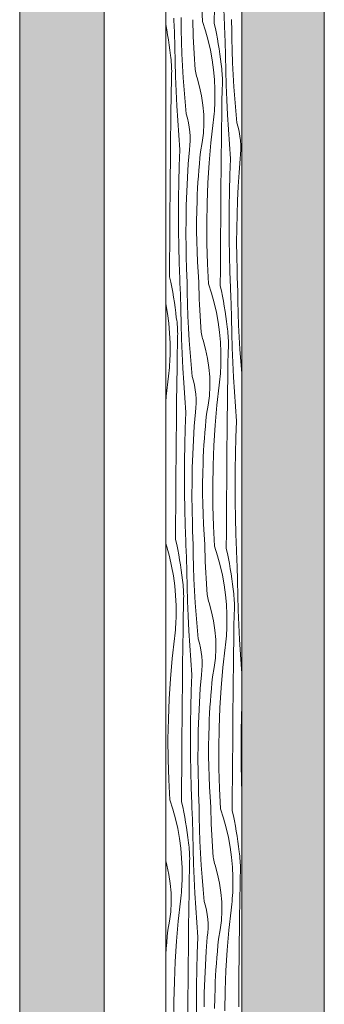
# Model space of a CAD drawing. Header units: millimetres. Extents: x -7814 to 55813, y 465 to 25965.
# Tile 57 of 112: x 43664 to 44386, y 7350 to 9682. Entities that reach past the tile are written whole.
import ezdxf

# ---------------------------------------------------------------- set-up
doc = ezdxf.new("R2010")
doc.units = ezdxf.units.MM
doc.layers.add('2D Drafting - General2', color=251, linetype='Continuous', lineweight=15)
doc.layers.add('2D Drafting - General81', color=251, linetype='Continuous', lineweight=20)

# ---------------------------------------------------------------- blocks, each defined once
blk = doc.blocks.new('*X22')
at = {"layer": '2D Drafting - General81', "linetype": 'Continuous'}
for p, q in [((-54718.8, 57930.7), (-54721.3, 57978.5)), ((-54691, 57925.8), (-54690.7, 57965.2)), ((-54769.3, 57911.1), (-54769.6, 57939.7)), ((-54666.8, 57921.6), (-54668.2, 57959.7)), ((-54805.8, 57923.1), (-54805.8, 57923)), ((-54805.8, 57923), (-54803.5, 57911)), ((-54786.5, 57933.4), (-54786.7, 57938.1)), ((-54786.3, 57928.7), (-54786.5, 57933.4)), ((-54786.1, 57924), (-54786.3, 57928.7)), ((-54785.9, 57919.4), (-54786.1, 57924)), ((-54785.6, 57914.7), (-54785.9, 57919.4)), ((-54741.3, 57921.4), (-54741.6, 57934.7)), ((-54741, 57908.1), (-54741.3, 57921.4)), ((-54718.8, 57930.7), (-54711.6, 57908.3)), ((-54691, 57925.8), (-54688.3, 57913.8)), ((-54666.6, 57916.9), (-54666.8, 57921.6)), ((-54666.4, 57912.2), (-54666.6, 57916.9)), ((-54650.1, 57929.6), (-54650.3, 57935.2)), ((-54649.8, 57924.1), (-54650.1, 57929.6)), ((-54649.6, 57918.5), (-54649.8, 57924.1)), ((-54649.2, 57889.9), (-54649.6, 57918.5)), ((-54803.5, 57911), (-54801.4, 57898.9)), ((-54801.4, 57898.9), (-54799.5, 57886.8)), ((-54785.4, 57910), (-54785.6, 57914.7)), ((-54785.2, 57905.3), (-54785.4, 57910)), ((-54784.6, 57870.4), (-54785.2, 57905.3)), ((-54768.6, 57882.5), (-54769.3, 57911.1)), ((-54740.5, 57894.8), (-54741, 57908.1)), ((-54740, 57881.5), (-54740.5, 57894.8)), ((-54711.6, 57908.3), (-54705.3, 57885.7)), ((-54688.3, 57913.8), (-54685.7, 57901.8)), ((-54685.7, 57901.8), (-54683.4, 57889.8)), ((-54666.2, 57907.5), (-54666.4, 57912.2)), ((-54666, 57902.9), (-54666.2, 57907.5)), ((-54665.8, 57898.2), (-54666, 57902.9)), ((-54665.6, 57893.5), (-54665.8, 57898.2)), ((-54665.3, 57888.8), (-54665.6, 57893.5)), ((-54799.5, 57886.8), (-54797.7, 57874.6)), ((-54797.7, 57874.6), (-54796.2, 57862.4)), ((-54783.7, 57835.5), (-54784.6, 57870.4)), ((-54767.6, 57854), (-54768.6, 57882.5)), ((-54739.3, 57868.2), (-54740, 57881.5)), ((-54705.3, 57885.7), (-54700.1, 57862.7)), ((-54683.4, 57889.8), (-54681.3, 57877.7)), ((-54681.3, 57877.7), (-54679.4, 57865.6)), ((-54665.1, 57884.2), (-54665.3, 57888.8)), ((-54664.5, 57849.3), (-54665.1, 57884.2)), ((-54648.6, 57861.4), (-54649.2, 57889.9)), ((-54796.2, 57862.4), (-54794.9, 57850.2)), ((-54794, 57844.9), (-54794.9, 57850.2)), ((-54766.2, 57825.4), (-54767.6, 57854)), ((-54738.6, 57854.9), (-54739.3, 57868.2)), ((-54737.8, 57841.6), (-54738.6, 57854.9)), ((-54700.1, 57862.7), (-54695.9, 57839.6)), ((-54679.4, 57865.6), (-54677.7, 57853.4)), ((-54677.7, 57853.4), (-54676.1, 57841.3)), ((-54663.6, 57814.4), (-54664.5, 57849.3)), ((-54647.5, 57832.8), (-54648.6, 57861.4)), ((-54793.3, 57839.6), (-54794, 57844.9)), ((-54792.8, 57834.2), (-54793.3, 57839.6)), ((-54792.3, 57828.9), (-54792.8, 57834.2)), ((-54792, 57823.5), (-54792.3, 57828.9)), ((-54791.8, 57818.1), (-54792, 57823.5)), ((-54782.5, 57800.6), (-54783.7, 57835.5)), ((-54764.5, 57796.9), (-54766.2, 57825.4)), ((-54736.8, 57828.3), (-54737.8, 57841.6)), ((-54736.7, 57824.4), (-54736.8, 57828.3)), ((-54736.3, 57820.4), (-54736.7, 57824.4)), ((-54695.9, 57839.6), (-54692.8, 57816.3)), ((-54676.1, 57841.3), (-54674.8, 57829.1)), ((-54674, 57823.7), (-54674.8, 57829.1)), ((-54673.3, 57818.4), (-54674, 57823.7)), ((-54646.2, 57804.3), (-54647.5, 57832.8)), ((-54792.2, 57786.5), (-54791.8, 57807.4)), ((-54791.7, 57812.7), (-54791.8, 57818.1)), ((-54791.8, 57807.4), (-54791.7, 57812.7)), ((-54781.1, 57765.8), (-54782.5, 57800.6)), ((-54735.9, 57816.5), (-54736.3, 57820.4)), ((-54735.3, 57812.6), (-54735.9, 57816.5)), ((-54734.6, 57808.7), (-54735.3, 57812.6)), ((-54733.7, 57804.9), (-54734.6, 57808.7)), ((-54732.7, 57801), (-54733.7, 57804.9)), ((-54731.6, 57797.3), (-54732.7, 57801)), ((-54692.8, 57816.3), (-54690.6, 57792.8)), ((-54672.7, 57813.1), (-54673.3, 57818.4)), ((-54672.3, 57807.7), (-54672.7, 57813.1)), ((-54671.9, 57802.3), (-54672.3, 57807.7)), ((-54671.7, 57797), (-54671.9, 57802.3)), ((-54662.5, 57779.5), (-54663.6, 57814.4)), ((-54644.5, 57775.7), (-54646.2, 57804.3)), ((-54792.6, 57765.6), (-54792.2, 57786.5)), ((-54762.5, 57768.4), (-54764.5, 57796.9)), ((-54725.5, 57775.9), (-54731.6, 57797.3)), ((-54720.9, 57754.2), (-54725.5, 57775.9)), ((-54690.6, 57792.8), (-54689.5, 57769.4)), ((-54672.2, 57765.3), (-54671.7, 57786.2)), ((-54671.7, 57791.6), (-54671.7, 57797)), ((-54671.7, 57786.2), (-54671.7, 57791.6)), ((-54661, 57744.6), (-54662.5, 57779.5)), ((-54793, 57744.7), (-54792.6, 57765.6)), ((-54779.4, 57730.9), (-54781.1, 57765.8)), ((-54760.1, 57739.9), (-54762.5, 57768.4)), ((-54717.7, 57732.3), (-54720.9, 57754.2)), ((-54689.5, 57769.4), (-54689.5, 57745.8)), ((-54672.6, 57744.4), (-54672.2, 57765.3)), ((-54642.4, 57747.2), (-54644.5, 57775.7)), ((-54793.4, 57723.8), (-54793, 57744.7)), ((-54777.3, 57696), (-54779.4, 57730.9)), ((-54757.4, 57711.5), (-54760.1, 57739.9)), ((-54715.9, 57710.2), (-54717.7, 57732.3)), ((-54690.3, 57725.2), (-54689.9, 57732.1)), ((-54689.9, 57732.1), (-54689.7, 57739)), ((-54689.7, 57739), (-54689.5, 57745.8)), ((-54673, 57723.5), (-54672.6, 57744.4)), ((-54659.3, 57709.7), (-54661, 57744.6)), ((-54640.1, 57718.7), (-54642.4, 57747.2)), ((-54793.7, 57702.9), (-54793.4, 57723.8)), ((-54754.4, 57701.2), (-54757.4, 57711.5)), ((-54715.6, 57688), (-54715.9, 57710.2)), ((-54691.9, 57704.7), (-54691.3, 57711.5)), ((-54691.3, 57711.5), (-54690.7, 57718.4)), ((-54690.7, 57718.4), (-54690.3, 57725.2)), ((-54673.3, 57702.6), (-54673, 57723.5)), ((-54657.3, 57674.9), (-54659.3, 57709.7)), ((-54637.4, 57690.3), (-54640.1, 57718.7)), ((-54793.9, 57682), (-54793.7, 57702.9)), ((-54775, 57661.2), (-54777.3, 57696)), ((-54752, 57690.7), (-54754.4, 57701.2)), ((-54750.1, 57680.2), (-54752, 57690.7)), ((-54716.7, 57665.8), (-54715.6, 57688)), ((-54698.7, 57643.5), (-54693.4, 57691)), ((-54693.4, 57691), (-54692.6, 57697.9)), ((-54692.6, 57697.9), (-54691.9, 57704.7)), ((-54673.6, 57681.7), (-54673.3, 57702.6)), ((-54634.3, 57680), (-54637.4, 57690.3)), ((-54794.4, 57640.2), (-54794.2, 57661.1)), ((-54794.2, 57661.1), (-54793.9, 57682)), ((-54772.4, 57626.4), (-54775, 57661.2)), ((-54748.9, 57669.5), (-54750.1, 57680.2)), ((-54748.2, 57658.8), (-54748.9, 57669.5)), ((-54719.2, 57643.8), (-54716.7, 57665.8)), ((-54674.1, 57639.9), (-54673.9, 57660.8)), ((-54673.9, 57660.8), (-54673.6, 57681.7)), ((-54655, 57640), (-54657.3, 57674.9)), ((-54631.9, 57669.6), (-54634.3, 57680)), ((-54630, 57659), (-54631.9, 57669.6)), ((-54794.7, 57600.9), (-54794.4, 57640.2)), ((-54749.9, 57626.7), (-54748.8, 57637.4)), ((-54748.8, 57637.4), (-54748.2, 57648.1)), ((-54748.2, 57648.1), (-54748.2, 57658.8)), ((-54723.2, 57622), (-54719.2, 57643.8)), ((-54703, 57595.9), (-54698.7, 57643.5)), ((-54674.3, 57619.1), (-54674.1, 57639.9)), ((-54652.4, 57605.2), (-54655, 57640)), ((-54628.8, 57648.3), (-54630, 57659)), ((-54628.1, 57637.6), (-54628.8, 57648.3)), ((-54628.1, 57626.9), (-54628.1, 57637.6)), ((-54773.9, 57588.3), (-54772.4, 57626.4)), ((-54752.4, 57593.8), (-54749.9, 57626.7)), ((-54724.7, 57607.6), (-54723.2, 57622)), ((-54674.7, 57579.7), (-54674.3, 57619.1)), ((-54629.9, 57605.5), (-54628.7, 57616.2)), ((-54628.7, 57616.2), (-54628.1, 57626.9)), ((-54795.1, 57561.5), (-54794.7, 57600.9)), ((-54754.4, 57560.8), (-54752.4, 57593.8)), ((-54727.4, 57578.7), (-54726.1, 57593.1)), ((-54726.1, 57593.1), (-54724.7, 57607.6)), ((-54706, 57548.2), (-54703, 57595.9)), ((-54653.8, 57567.1), (-54652.4, 57605.2)), ((-54632.3, 57572.6), (-54629.9, 57605.5)), ((-54774.9, 57550.1), (-54773.9, 57588.3)), ((-54728.5, 57564.2), (-54727.4, 57578.7)), ((-54675, 57540.4), (-54674.7, 57579.7)), ((-54654.9, 57528.9), (-54653.8, 57567.1)), ((-54634.3, 57539.6), (-54632.3, 57572.6)), ((-54795.4, 57522.2), (-54795.1, 57561.5)), ((-54775.6, 57512), (-54774.9, 57550.1)), ((-54756, 57527.8), (-54754.4, 57560.8)), ((-54730.4, 57535.2), (-54729.5, 57549.7)), ((-54729.5, 57549.7), (-54728.5, 57564.2)), ((-54708, 57500.4), (-54706, 57548.2)), ((-54795.7, 57482.8), (-54795.4, 57522.2)), ((-54757.1, 57494.7), (-54756, 57527.8)), ((-54731.7, 57506.3), (-54731.1, 57520.7)), ((-54731.1, 57520.7), (-54730.4, 57535.2)), ((-54675.3, 57501), (-54675, 57540.4)), ((-54655.5, 57490.8), (-54654.9, 57528.9)), ((-54635.9, 57506.6), (-54634.3, 57539.6)), ((-54775.8, 57473.8), (-54775.6, 57512)), ((-54732.5, 57482.1), (-54731.7, 57506.3)), ((-54708.8, 57452.6), (-54708, 57500.4)), ((-54675.7, 57461.7), (-54675.3, 57501)), ((-54637, 57473.6), (-54635.9, 57506.6)), ((-54796, 57443.5), (-54795.7, 57482.8)), ((-54775.6, 57435.6), (-54775.8, 57473.8)), ((-54757.8, 57461.7), (-54757.1, 57494.7)), ((-54732.8, 57458), (-54732.5, 57482.1)), ((-54655.7, 57452.6), (-54655.5, 57490.8)), ((-54637.7, 57440.5), (-54637, 57473.6)), ((-54758, 57428.6), (-54757.8, 57461.7)), ((-54732.8, 57433.8), (-54732.8, 57458)), ((-54708.5, 57404.8), (-54708.8, 57452.6)), ((-54676, 57422.3), (-54675.7, 57461.7)), ((-54655.6, 57414.5), (-54655.7, 57452.6)), ((-54796.3, 57404.2), (-54796, 57443.5)), ((-54775, 57397.5), (-54775.6, 57435.6)), ((-54757.7, 57395.6), (-54758, 57428.6)), ((-54732.5, 57409.7), (-54732.8, 57433.8)), ((-54637.9, 57407.5), (-54637.7, 57440.5)), ((-54796.6, 57364.8), (-54796.3, 57404.2)), ((-54731.7, 57385.5), (-54732.5, 57409.7)), ((-54707.1, 57357), (-54708.5, 57404.8)), ((-54676.2, 57383), (-54676, 57422.3)), ((-54655, 57376.3), (-54655.6, 57414.5)), ((-54637.7, 57374.4), (-54637.9, 57407.5)), ((-54774.1, 57359.3), (-54775, 57397.5)), ((-54757.1, 57362.6), (-54757.7, 57395.6)), ((-54730.7, 57361.4), (-54731.7, 57385.5)), ((-54676.5, 57343.6), (-54676.2, 57383)), ((-54796.8, 57325.5), (-54796.6, 57364.8)), ((-54772.7, 57321.2), (-54774.1, 57359.3)), ((-54756.9, 57357), (-54757.1, 57362.6)), ((-54756.7, 57351.5), (-54756.9, 57357)), ((-54729.2, 57337.3), (-54730.7, 57361.4)), ((-54704.6, 57309.2), (-54707.1, 57357)), ((-54654, 57338.2), (-54655, 57376.3)), ((-54637, 57341.4), (-54637.7, 57374.4)), ((-54756.5, 57345.9), (-54756.7, 57351.5)), ((-54756.3, 57340.4), (-54756.5, 57345.9)), ((-54756.1, 57334.8), (-54756.3, 57340.4)), ((-54755.9, 57329.3), (-54756.1, 57334.8)), ((-54727.4, 57313.2), (-54729.2, 57337.3)), ((-54676.8, 57304.3), (-54676.5, 57343.6)), ((-54652.6, 57300), (-54654, 57338.2)), ((-54636.8, 57335.8), (-54637, 57341.4)), ((-54636.7, 57330.3), (-54636.8, 57335.8)), ((-54796.8, 57325.5), (-54794.1, 57313.5)), ((-54794.1, 57313.5), (-54791.6, 57301.5)), ((-54772.5, 57316.5), (-54772.7, 57321.2)), ((-54772.3, 57311.9), (-54772.5, 57316.5)), ((-54772.1, 57307.2), (-54772.3, 57311.9)), ((-54755.7, 57323.7), (-54755.9, 57329.3)), ((-54755.4, 57318.2), (-54755.7, 57323.7)), ((-54755.1, 57289.6), (-54755.4, 57318.2)), ((-54727.1, 57299.9), (-54727.4, 57313.2)), ((-54636.5, 57324.7), (-54636.7, 57330.3)), ((-54636.3, 57319.2), (-54636.5, 57324.7)), ((-54636.1, 57313.6), (-54636.3, 57319.2)), ((-54635.8, 57308.1), (-54636.1, 57313.6)), ((-54791.6, 57301.5), (-54789.3, 57289.4)), ((-54789.3, 57289.4), (-54787.2, 57277.4)), ((-54771.9, 57302.5), (-54772.1, 57307.2)), ((-54771.6, 57297.8), (-54771.9, 57302.5)), ((-54771.4, 57293.2), (-54771.6, 57297.8)), ((-54771.2, 57288.5), (-54771.4, 57293.2)), ((-54770.9, 57283.8), (-54771.2, 57288.5)), ((-54754.4, 57261), (-54755.1, 57289.6)), ((-54726.8, 57286.6), (-54727.1, 57299.9)), ((-54726.3, 57273.3), (-54726.8, 57286.6)), ((-54704.6, 57309.2), (-54697.3, 57286.8)), ((-54697.3, 57286.8), (-54691.1, 57264.1)), ((-54676.8, 57304.3), (-54674.1, 57292.3)), ((-54674.1, 57292.3), (-54671.5, 57280.3)), ((-54652.4, 57295.4), (-54652.6, 57300)), ((-54652.2, 57290.7), (-54652.4, 57295.4)), ((-54652, 57286), (-54652.2, 57290.7)), ((-54635.6, 57302.5), (-54635.8, 57308.1)), ((-54635.4, 57297), (-54635.6, 57302.5)), ((-54635, 57268.4), (-54635.4, 57297)), ((-54787.2, 57277.4), (-54785.2, 57265.2)), ((-54785.2, 57265.2), (-54783.5, 57253.1)), ((-54770.4, 57248.9), (-54770.9, 57283.8)), ((-54725.8, 57260), (-54726.3, 57273.3)), ((-54691.1, 57264.1), (-54685.9, 57241.2)), ((-54671.5, 57280.3), (-54669.2, 57268.3)), ((-54669.2, 57268.3), (-54667.1, 57256.2)), ((-54651.8, 57281.3), (-54652, 57286)), ((-54651.6, 57276.7), (-54651.8, 57281.3)), ((-54651.3, 57272), (-54651.6, 57276.7)), ((-54651.1, 57267.3), (-54651.3, 57272)), ((-54650.9, 57262.7), (-54651.1, 57267.3)), ((-54634.3, 57239.9), (-54635, 57268.4)), ((-54805.8, 57261.7), (-54801.8, 57239.2)), ((-54783.5, 57253.1), (-54782, 57240.9)), ((-54782, 57240.9), (-54780.7, 57228.7)), ((-54769.5, 57214), (-54770.4, 57248.9)), ((-54753.4, 57232.5), (-54754.4, 57261)), ((-54725.1, 57246.7), (-54725.8, 57260)), ((-54724.4, 57233.4), (-54725.1, 57246.7)), ((-54685.9, 57241.2), (-54681.7, 57218.1)), ((-54667.1, 57256.2), (-54665.2, 57244.1)), ((-54665.2, 57244.1), (-54663.4, 57231.9)), ((-54650.3, 57227.7), (-54650.9, 57262.7)), ((-54633.3, 57211.3), (-54634.3, 57239.9)), ((-54801.8, 57239.2), (-54798.6, 57215.9)), ((-54779.8, 57223.4), (-54780.7, 57228.7)), ((-54779.1, 57218.1), (-54779.8, 57223.4)), ((-54778.6, 57212.7), (-54779.1, 57218.1)), ((-54752, 57203.9), (-54753.4, 57232.5)), ((-54723.6, 57220.1), (-54724.4, 57233.4)), ((-54722.6, 57206.8), (-54723.6, 57220.1)), ((-54681.7, 57218.1), (-54678.5, 57194.8)), ((-54663.4, 57231.9), (-54661.9, 57219.7)), ((-54661.9, 57219.7), (-54660.6, 57207.6)), ((-54649.4, 57192.8), (-54650.3, 57227.7)), ((-54798.6, 57215.9), (-54796.5, 57192.5)), ((-54778.1, 57207.4), (-54778.6, 57212.7)), ((-54777.8, 57202), (-54778.1, 57207.4)), ((-54777.6, 57196.6), (-54777.8, 57202)), ((-54777.5, 57191.2), (-54777.6, 57196.6)), ((-54768.3, 57179.1), (-54769.5, 57214)), ((-54750.3, 57175.4), (-54752, 57203.9)), ((-54722.4, 57202.8), (-54722.6, 57206.8)), ((-54722.1, 57198.9), (-54722.4, 57202.8)), ((-54721.7, 57195), (-54722.1, 57198.9)), ((-54721.1, 57191.1), (-54721.7, 57195)), ((-54678.5, 57194.8), (-54676.4, 57171.3)), ((-54659.8, 57202.2), (-54660.6, 57207.6)), ((-54659.1, 57196.9), (-54659.8, 57202.2)), ((-54658.5, 57191.6), (-54659.1, 57196.9)), ((-54632, 57182.7), (-54633.3, 57211.3)), ((-54796.5, 57192.5), (-54795.4, 57169)), ((-54778, 57165), (-54777.6, 57185.9)), ((-54777.6, 57185.9), (-54777.5, 57191.2)), ((-54766.9, 57144.2), (-54768.3, 57179.1)), ((-54748.3, 57146.9), (-54750.3, 57175.4)), ((-54720.4, 57187.2), (-54721.1, 57191.1)), ((-54719.5, 57183.3), (-54720.4, 57187.2)), ((-54718.5, 57179.5), (-54719.5, 57183.3)), ((-54717.4, 57175.7), (-54718.5, 57179.5)), ((-54711.3, 57154.4), (-54717.4, 57175.7)), ((-54676.4, 57171.3), (-54675.3, 57147.8)), ((-54658, 57186.2), (-54658.5, 57191.6)), ((-54657.7, 57180.8), (-54658, 57186.2)), ((-54657.5, 57175.4), (-54657.7, 57180.8)), ((-54657.5, 57170.1), (-54657.5, 57175.4)), ((-54657.5, 57164.7), (-54657.5, 57170.1)), ((-54648.3, 57158), (-54649.4, 57192.8)), ((-54630.3, 57154.2), (-54632, 57182.7)), ((-54795.4, 57169), (-54795.3, 57145.5)), ((-54778.4, 57144.1), (-54778, 57165)), ((-54745.9, 57118.4), (-54748.3, 57146.9)), ((-54706.7, 57132.7), (-54711.3, 57154.4)), ((-54675.3, 57147.8), (-54675.3, 57124.3)), ((-54658, 57143.8), (-54657.5, 57164.7)), ((-54646.8, 57123.1), (-54648.3, 57158)), ((-54628.2, 57125.7), (-54630.3, 57154.2)), ((-54796.6, 57118), (-54796.1, 57124.9)), ((-54796.1, 57124.9), (-54795.8, 57131.8)), ((-54795.8, 57131.8), (-54795.5, 57138.6)), ((-54795.5, 57138.6), (-54795.3, 57145.5)), ((-54779.1, 57102.3), (-54778.8, 57123.2)), ((-54778.8, 57123.2), (-54778.4, 57144.1)), ((-54765.1, 57109.4), (-54766.9, 57144.2)), ((-54703.5, 57110.8), (-54706.7, 57132.7)), ((-54675.4, 57117.5), (-54675.3, 57124.3)), ((-54658.4, 57122.9), (-54658, 57143.8)), ((-54645.1, 57088.2), (-54646.8, 57123.1)), ((-54625.9, 57097.2), (-54628.2, 57125.7)), ((-54798.5, 57097.5), (-54797.8, 57104.3)), ((-54797.8, 57104.3), (-54797.1, 57111.2)), ((-54797.1, 57111.2), (-54796.6, 57118)), ((-54779.5, 57081.4), (-54779.1, 57102.3)), ((-54763.1, 57074.5), (-54765.1, 57109.4)), ((-54743.2, 57089.9), (-54745.9, 57118.4)), ((-54701.7, 57088.7), (-54703.5, 57110.8)), ((-54676.5, 57096.9), (-54676.1, 57103.7)), ((-54676.1, 57103.7), (-54675.7, 57110.6)), ((-54675.7, 57110.6), (-54675.4, 57117.5)), ((-54659.1, 57081.1), (-54658.7, 57102)), ((-54658.7, 57102), (-54658.4, 57122.9)), ((-54804.6, 57043.2), (-54799.3, 57090.7)), ((-54799.3, 57090.7), (-54798.5, 57097.5)), ((-54779.7, 57060.5), (-54779.5, 57081.4)), ((-54740.2, 57079.7), (-54743.2, 57089.9)), ((-54737.7, 57069.2), (-54740.2, 57079.7)), ((-54701.4, 57066.5), (-54701.7, 57088.7)), ((-54678.4, 57076.3), (-54677.7, 57083.2)), ((-54677.7, 57083.2), (-54677.1, 57090)), ((-54677.1, 57090), (-54676.5, 57096.9)), ((-54659.4, 57060.2), (-54659.1, 57081.1)), ((-54643.1, 57053.4), (-54645.1, 57088.2)), ((-54625.8, 57097), (-54625.9, 57097.2)), ((-54780, 57039.6), (-54779.7, 57060.5)), ((-54760.8, 57039.7), (-54763.1, 57074.5)), ((-54735.9, 57058.6), (-54737.7, 57069.2)), ((-54734.6, 57048), (-54735.9, 57058.6)), ((-54702.5, 57044.3), (-54701.4, 57066.5)), ((-54684.5, 57022), (-54679.2, 57069.5)), ((-54679.2, 57069.5), (-54678.4, 57076.3)), ((-54659.7, 57039.3), (-54659.4, 57060.2)), ((-54640.8, 57018.5), (-54643.1, 57053.4)), ((-54805.8, 57029.1), (-54804.6, 57043.2)), ((-54780.2, 57018.7), (-54780, 57039.6)), ((-54758.2, 57004.9), (-54760.8, 57039.7)), ((-54734, 57037.3), (-54734.6, 57048)), ((-54734, 57026.6), (-54734, 57037.3)), ((-54705, 57022.3), (-54702.5, 57044.3)), ((-54659.9, 57018.4), (-54659.7, 57039.3)), ((-54780.5, 56979.4), (-54780.2, 57018.7)), ((-54735.7, 57005.2), (-54734.5, 57015.9)), ((-54734.5, 57015.9), (-54734, 57026.6)), ((-54708.9, 57000.5), (-54705, 57022.3)), ((-54688.7, 56974.4), (-54684.5, 57022)), ((-54660.1, 56997.5), (-54659.9, 57018.4)), ((-54638.2, 56983.7), (-54640.8, 57018.5)), ((-54759.7, 56966.7), (-54758.2, 57004.9)), ((-54738.2, 56972.2), (-54735.7, 57005.2)), ((-54711.9, 56971.6), (-54710.5, 56986)), ((-54710.5, 56986), (-54708.9, 57000.5)), ((-54660.5, 56958.2), (-54660.1, 56997.5)), ((-54639.6, 56945.6), (-54638.2, 56983.7)), ((-54780.9, 56940), (-54780.5, 56979.4)), ((-54760.7, 56928.6), (-54759.7, 56966.7)), ((-54740.2, 56939.3), (-54738.2, 56972.2)), ((-54713.1, 56957.2), (-54711.9, 56971.6)), ((-54691.8, 56926.6), (-54688.7, 56974.4)), ((-54781.2, 56900.7), (-54780.9, 56940)), ((-54741.8, 56906.2), (-54740.2, 56939.3)), ((-54715.3, 56928.2), (-54714.3, 56942.7)), ((-54714.3, 56942.7), (-54713.1, 56957.2)), ((-54660.8, 56918.9), (-54660.5, 56958.2)), ((-54640.6, 56907.4), (-54639.6, 56945.6)), ((-54761.3, 56890.4), (-54760.7, 56928.6)), ((-54716.9, 56899.2), (-54716.2, 56913.7)), ((-54716.2, 56913.7), (-54715.3, 56928.2)), ((-54693.8, 56878.9), (-54691.8, 56926.6)), ((-54661.1, 56879.5), (-54660.8, 56918.9)), ((-54781.5, 56861.3), (-54781.2, 56900.7)), ((-54761.6, 56852.3), (-54761.3, 56890.4)), ((-54742.9, 56873.2), (-54741.8, 56906.2)), ((-54717.5, 56884.7), (-54716.9, 56899.2)), ((-54641.3, 56869.3), (-54640.6, 56907.4)), ((-54743.6, 56840.2), (-54742.9, 56873.2)), ((-54718.2, 56860.6), (-54717.5, 56884.7)), ((-54694.6, 56831.1), (-54693.8, 56878.9)), ((-54661.4, 56840.2), (-54661.1, 56879.5)), ((-54641.5, 56831.1), (-54641.3, 56869.3)), ((-54781.8, 56822), (-54781.5, 56861.3)), ((-54761.4, 56814.1), (-54761.6, 56852.3)), ((-54718.6, 56836.5), (-54718.2, 56860.6)), ((-54782.1, 56782.7), (-54781.8, 56822)), ((-54743.8, 56807.1), (-54743.6, 56840.2)), ((-54718.6, 56812.3), (-54718.6, 56836.5)), ((-54694.3, 56783.2), (-54694.6, 56831.1)), ((-54661.7, 56800.8), (-54661.4, 56840.2)), ((-54641.3, 56793), (-54641.5, 56831.1)), ((-54760.8, 56776), (-54761.4, 56814.1)), ((-54743.5, 56774.1), (-54743.8, 56807.1)), ((-54718.2, 56788.2), (-54718.6, 56812.3)), ((-54662, 56761.5), (-54661.7, 56800.8)), ((-54782.4, 56743.3), (-54782.1, 56782.7)), ((-54759.9, 56737.8), (-54760.8, 56776)), ((-54742.8, 56741.1), (-54743.5, 56774.1)), ((-54717.5, 56764), (-54718.2, 56788.2)), ((-54692.9, 56735.4), (-54694.3, 56783.2)), ((-54640.8, 56754.8), (-54641.3, 56793)), ((-54716.4, 56739.9), (-54717.5, 56764)), ((-54662.3, 56722.1), (-54662, 56761.5)), ((-54639.8, 56716.7), (-54640.8, 56754.8)), ((-54782.6, 56704), (-54782.4, 56743.3)), ((-54758.5, 56699.7), (-54759.9, 56737.8)), ((-54742.7, 56735.5), (-54742.8, 56741.1)), ((-54742.5, 56730), (-54742.7, 56735.5)), ((-54742.3, 56724.4), (-54742.5, 56730)), ((-54715, 56715.8), (-54716.4, 56739.9)), ((-54690.4, 56687.7), (-54692.9, 56735.4)), ((-54782.6, 56704), (-54779.9, 56692)), ((-54742.1, 56718.9), (-54742.3, 56724.4)), ((-54741.9, 56713.3), (-54742.1, 56718.9)), ((-54741.7, 56707.8), (-54741.9, 56713.3)), ((-54741.5, 56702.2), (-54741.7, 56707.8)), ((-54713.2, 56691.7), (-54715, 56715.8)), ((-54662.6, 56682.8), (-54662.3, 56722.1)), ((-54638.4, 56678.5), (-54639.8, 56716.7)), ((-54805.8, 56694.7), (-54803.2, 56686.5)), ((-54803.2, 56686.5), (-54797, 56663.8)), ((-54779.9, 56692), (-54777.4, 56680)), ((-54758.3, 56695), (-54758.5, 56699.7)), ((-54758.1, 56690.4), (-54758.3, 56695)), ((-54757.9, 56685.7), (-54758.1, 56690.4)), ((-54757.7, 56681), (-54757.9, 56685.7)), ((-54757.4, 56676.3), (-54757.7, 56681)), ((-54741.2, 56696.7), (-54741.5, 56702.2)), ((-54740.9, 56668.1), (-54741.2, 56696.7)), ((-54712.9, 56678.4), (-54713.2, 56691.7)), ((-54690.4, 56687.7), (-54683.1, 56665.3)), ((-54662.6, 56682.8), (-54659.8, 56670.8)), ((-54797, 56663.8), (-54791.8, 56640.9)), ((-54777.4, 56680), (-54775.1, 56667.9)), ((-54775.1, 56667.9), (-54773, 56655.9)), ((-54757.2, 56671.7), (-54757.4, 56676.3)), ((-54757, 56667), (-54757.2, 56671.7)), ((-54756.7, 56662.3), (-54757, 56667)), ((-54756.1, 56627.4), (-54756.7, 56662.3)), ((-54740.2, 56639.5), (-54740.9, 56668.1)), ((-54712.6, 56665.1), (-54712.9, 56678.4)), ((-54712.1, 56651.8), (-54712.6, 56665.1)), ((-54683.1, 56665.3), (-54676.9, 56642.6)), ((-54659.8, 56670.8), (-54657.3, 56658.8)), ((-54657.3, 56658.8), (-54655, 56646.8)), ((-54638.2, 56673.9), (-54638.4, 56678.5)), ((-54638, 56669.2), (-54638.2, 56673.9)), ((-54637.8, 56664.5), (-54638, 56669.2)), ((-54637.6, 56659.8), (-54637.8, 56664.5)), ((-54637.4, 56655.2), (-54637.6, 56659.8)), ((-54791.8, 56640.9), (-54787.6, 56617.7)), ((-54773, 56655.9), (-54771, 56643.7)), ((-54771, 56643.7), (-54769.3, 56631.6)), ((-54739.2, 56611), (-54740.2, 56639.5)), ((-54711.6, 56638.5), (-54712.1, 56651.8)), ((-54710.9, 56625.2), (-54711.6, 56638.5)), ((-54676.9, 56642.6), (-54671.7, 56619.7)), ((-54655, 56646.8), (-54652.9, 56634.7)), ((-54652.9, 56634.7), (-54651, 56622.6)), ((-54637.1, 56650.5), (-54637.4, 56655.2)), ((-54636.9, 56645.8), (-54637.1, 56650.5)), ((-54636.7, 56641.1), (-54636.9, 56645.8)), ((-54636.1, 56606.2), (-54636.7, 56641.1)), ((-54787.6, 56617.7), (-54784.4, 56594.4)), ((-54769.3, 56631.6), (-54767.8, 56619.4)), ((-54767.8, 56619.4), (-54766.4, 56607.2)), ((-54755.3, 56592.5), (-54756.1, 56627.4)), ((-54737.8, 56582.4), (-54739.2, 56611)), ((-54710.2, 56611.9), (-54710.9, 56625.2)), ((-54709.3, 56598.6), (-54710.2, 56611.9)), ((-54671.7, 56619.7), (-54667.5, 56596.6)), ((-54651, 56622.6), (-54649.2, 56610.4)), ((-54649.2, 56610.4), (-54647.7, 56598.2)), ((-54784.4, 56594.4), (-54782.3, 56571)), ((-54765.6, 56601.9), (-54766.4, 56607.2)), ((-54764.9, 56596.6), (-54765.6, 56601.9)), ((-54764.3, 56591.2), (-54764.9, 56596.6)), ((-54763.9, 56585.8), (-54764.3, 56591.2)), ((-54754.1, 56557.6), (-54755.3, 56592.5)), ((-54708.4, 56585.3), (-54709.3, 56598.6)), ((-54667.5, 56596.6), (-54664.3, 56573.2)), ((-54647.7, 56598.2), (-54646.4, 56586)), ((-54635.2, 56571.3), (-54636.1, 56606.2)), ((-54782.3, 56571), (-54781.2, 56547.5)), ((-54763.6, 56580.5), (-54763.9, 56585.8)), ((-54763.8, 56543.5), (-54763.4, 56564.3)), ((-54763.4, 56575.1), (-54763.6, 56580.5)), ((-54763.3, 56569.7), (-54763.4, 56575.1)), ((-54763.4, 56564.3), (-54763.3, 56569.7)), ((-54736.1, 56553.9), (-54737.8, 56582.4)), ((-54708.2, 56581.3), (-54708.4, 56585.3)), ((-54707.9, 56577.4), (-54708.2, 56581.3)), ((-54707.5, 56573.5), (-54707.9, 56577.4)), ((-54706.9, 56569.6), (-54707.5, 56573.5)), ((-54706.1, 56565.7), (-54706.9, 56569.6)), ((-54705.3, 56561.8), (-54706.1, 56565.7)), ((-54664.3, 56573.2), (-54662.2, 56549.8)), ((-54645.6, 56580.7), (-54646.4, 56586)), ((-54644.9, 56575.4), (-54645.6, 56580.7)), ((-54644.3, 56570), (-54644.9, 56575.4)), ((-54643.8, 56564.7), (-54644.3, 56570)), ((-54643.5, 56559.3), (-54643.8, 56564.7)), ((-54634, 56536.4), (-54635.2, 56571.3)), ((-54781.2, 56547.5), (-54781.1, 56524)), ((-54764.2, 56522.6), (-54763.8, 56543.5)), ((-54752.7, 56522.7), (-54754.1, 56557.6)), ((-54734.1, 56525.4), (-54736.1, 56553.9)), ((-54704.3, 56558), (-54705.3, 56561.8)), ((-54703.2, 56554.2), (-54704.3, 56558)), ((-54697.1, 56532.9), (-54703.2, 56554.2)), ((-54662.2, 56549.8), (-54661.1, 56526.3)), ((-54643.7, 56522.3), (-54643.3, 56543.2)), ((-54643.3, 56553.9), (-54643.5, 56559.3)), ((-54643.2, 56548.6), (-54643.3, 56553.9)), ((-54643.3, 56543.2), (-54643.2, 56548.6)), ((-54781.6, 56510.2), (-54781.3, 56517.1)), ((-54781.3, 56517.1), (-54781.1, 56524)), ((-54764.6, 56501.7), (-54764.2, 56522.6)), ((-54750.9, 56487.9), (-54752.7, 56522.7)), ((-54731.7, 56496.9), (-54734.1, 56525.4)), ((-54692.5, 56511.2), (-54697.1, 56532.9)), ((-54661.1, 56526.3), (-54661.1, 56502.8)), ((-54644.2, 56501.4), (-54643.7, 56522.3)), ((-54632.6, 56501.6), (-54634, 56536.4)), ((-54782.9, 56489.7), (-54782.4, 56496.5)), ((-54782.4, 56496.5), (-54781.9, 56503.4)), ((-54781.9, 56503.4), (-54781.6, 56510.2)), ((-54764.9, 56480.8), (-54764.6, 56501.7)), ((-54729, 56468.4), (-54731.7, 56496.9)), ((-54689.3, 56489.3), (-54692.5, 56511.2)), ((-54661.5, 56489.1), (-54661.2, 56495.9)), ((-54661.2, 56495.9), (-54661.1, 56502.8)), ((-54644.5, 56480.5), (-54644.2, 56501.4)), ((-54630.9, 56466.7), (-54632.6, 56501.6)), ((-54785.1, 56469.2), (-54784.3, 56476)), ((-54784.3, 56476), (-54783.5, 56482.8)), ((-54783.5, 56482.8), (-54782.9, 56489.7)), ((-54765.2, 56459.9), (-54764.9, 56480.8)), ((-54748.9, 56453), (-54750.9, 56487.9)), ((-54687.5, 56467.1), (-54689.3, 56489.3)), ((-54662.9, 56468.5), (-54662.3, 56475.4)), ((-54662.3, 56475.4), (-54661.9, 56482.2)), ((-54661.9, 56482.2), (-54661.5, 56489.1)), ((-54644.9, 56459.6), (-54644.5, 56480.5)), ((-54790.4, 56421.7), (-54785.1, 56469.2)), ((-54765.5, 56439), (-54765.2, 56459.9)), ((-54746.6, 56418.2), (-54748.9, 56453)), ((-54726, 56458.1), (-54729, 56468.4)), ((-54723.5, 56447.7), (-54726, 56458.1)), ((-54721.7, 56437.1), (-54723.5, 56447.7)), ((-54687.1, 56445), (-54687.5, 56467.1)), ((-54670.3, 56400.5), (-54665, 56448)), ((-54665, 56448), (-54664.2, 56454.8)), ((-54664.2, 56454.8), (-54663.5, 56461.7)), ((-54663.5, 56461.7), (-54662.9, 56468.5)), ((-54645.2, 56438.7), (-54644.9, 56459.6)), ((-54628.8, 56431.8), (-54630.9, 56466.7)), ((-54765.8, 56418.1), (-54765.5, 56439)), ((-54720.4, 56426.5), (-54721.7, 56437.1)), ((-54719.8, 56415.8), (-54720.4, 56426.5)), ((-54688.2, 56422.8), (-54687.1, 56445)), ((-54645.5, 56417.8), (-54645.2, 56438.7)), ((-54626.5, 56397), (-54628.8, 56431.8)), ((-54794.6, 56374), (-54790.4, 56421.7)), ((-54766, 56397.2), (-54765.8, 56418.1)), ((-54744, 56383.4), (-54746.6, 56418.2)), ((-54720.3, 56394.3), (-54719.8, 56405.1)), ((-54719.8, 56405.1), (-54719.8, 56415.8)), ((-54694.7, 56379), (-54690.8, 56400.8)), ((-54690.8, 56400.8), (-54688.2, 56422.8)), ((-54674.5, 56352.9), (-54670.3, 56400.5)), ((-54645.7, 56396.9), (-54645.5, 56417.8)), ((-54766.3, 56357.9), (-54766, 56397.2)), ((-54745.5, 56345.2), (-54744, 56383.4)), ((-54724, 56350.7), (-54721.5, 56383.7)), ((-54721.5, 56383.7), (-54720.3, 56394.3)), ((-54696.3, 56364.5), (-54694.7, 56379)), ((-54645.9, 56376), (-54645.7, 56396.9)), ((-54625.8, 56387.7), (-54626.5, 56397)), ((-54797.7, 56326.3), (-54794.6, 56374)), ((-54766.7, 56318.5), (-54766.3, 56357.9)), ((-54697.7, 56350.1), (-54696.3, 56364.5)), ((-54646.3, 56336.7), (-54645.9, 56376)), ((-54746.5, 56307.1), (-54745.5, 56345.2)), ((-54726, 56317.7), (-54724, 56350.7)), ((-54700.1, 56321.2), (-54698.9, 56335.6)), ((-54698.9, 56335.6), (-54697.7, 56350.1)), ((-54677.6, 56305.1), (-54674.5, 56352.9)), ((-54646.6, 56297.3), (-54646.3, 56336.7)), ((-54799.6, 56278.5), (-54797.7, 56326.3)), ((-54767, 56279.2), (-54766.7, 56318.5)), ((-54747.1, 56268.9), (-54746.5, 56307.1)), ((-54727.6, 56284.7), (-54726, 56317.7)), ((-54701.1, 56306.7), (-54700.1, 56321.2)), ((-54626.4, 56285.9), (-54625.8, 56307.4)), ((-54728.7, 56251.7), (-54727.6, 56284.7)), ((-54702.7, 56277.7), (-54701.9, 56292.2)), ((-54701.9, 56292.2), (-54701.1, 56306.7)), ((-54679.6, 56257.4), (-54677.6, 56305.1)), ((-54646.9, 56258), (-54646.6, 56297.3)), ((-54627.1, 56247.8), (-54626.4, 56285.9)), ((-54800.5, 56230.7), (-54799.6, 56278.5)), ((-54767.3, 56239.8), (-54767, 56279.2)), ((-54747.4, 56230.8), (-54747.1, 56268.9)), ((-54704, 56239.1), (-54703.3, 56263.2)), ((-54703.3, 56263.2), (-54702.7, 56277.7)), ((-54767.6, 56200.5), (-54767.3, 56239.8)), ((-54729.3, 56218.7), (-54728.7, 56251.7)), ((-54704.4, 56214.9), (-54704, 56239.1)), ((-54680.4, 56209.5), (-54679.6, 56257.4)), ((-54647.2, 56218.7), (-54646.9, 56258)), ((-54627.3, 56209.6), (-54627.1, 56247.8)), ((-54800.2, 56182.9), (-54800.5, 56230.7)), ((-54747.2, 56192.6), (-54747.4, 56230.8)), ((-54729.6, 56185.6), (-54729.3, 56218.7)), ((-54704.4, 56190.8), (-54704.4, 56214.9)), ((-54647.5, 56179.3), (-54647.2, 56218.7)), ((-54767.9, 56161.1), (-54767.6, 56200.5)), ((-54746.6, 56154.5), (-54747.2, 56192.6)), ((-54704, 56166.7), (-54704.4, 56190.8)), ((-54680.1, 56161.7), (-54680.4, 56209.5)), ((-54627.1, 56171.5), (-54627.3, 56209.6)), ((-54798.8, 56135.1), (-54800.2, 56182.9)), ((-54729.3, 56152.6), (-54729.6, 56185.6)), ((-54647.8, 56140), (-54647.5, 56179.3)), ((-54626.6, 56133.3), (-54627.1, 56171.5)), ((-54768.2, 56121.8), (-54767.9, 56161.1)), ((-54745.6, 56116.3), (-54746.6, 56154.5)), ((-54728.6, 56119.5), (-54729.3, 56152.6)), ((-54703.3, 56142.5), (-54704, 56166.7)), ((-54678.7, 56113.9), (-54680.1, 56161.7)), ((-54796.2, 56087.4), (-54798.8, 56135.1)), ((-54768.4, 56082.5), (-54768.2, 56121.8)), ((-54702.2, 56118.4), (-54703.3, 56142.5)), ((-54648.1, 56100.6), (-54647.8, 56140)), ((-54625.8, 56105.7), (-54626.6, 56133.3)), ((-54744.3, 56078.2), (-54745.6, 56116.3)), ((-54728.5, 56114), (-54728.6, 56119.5)), ((-54728.3, 56108.4), (-54728.5, 56114)), ((-54728.1, 56102.9), (-54728.3, 56108.4)), ((-54727.9, 56097.3), (-54728.1, 56102.9)), ((-54727.7, 56091.8), (-54727.9, 56097.3)), ((-54700.8, 56094.3), (-54702.2, 56118.4)), ((-54676.1, 56066.2), (-54678.7, 56113.9)), ((-54648.3, 56061.3), (-54648.1, 56100.6)), ((-54796.2, 56087.4), (-54789, 56065)), ((-54768.4, 56082.5), (-54765.7, 56070.5)), ((-54744.1, 56073.5), (-54744.3, 56078.2)), ((-54727.5, 56086.2), (-54727.7, 56091.8)), ((-54727.3, 56080.7), (-54727.5, 56086.2)), ((-54727, 56075.2), (-54727.3, 56080.7)), ((-54726.7, 56046.6), (-54727, 56075.2)), ((-54699, 56070.2), (-54700.8, 56094.3)), ((-54789, 56065), (-54782.8, 56042.3)), ((-54765.7, 56070.5), (-54763.2, 56058.5)), ((-54763.2, 56058.5), (-54760.9, 56046.4)), ((-54743.9, 56068.8), (-54744.1, 56073.5)), ((-54743.7, 56064.2), (-54743.9, 56068.8)), ((-54743.4, 56059.5), (-54743.7, 56064.2)), ((-54743.2, 56054.8), (-54743.4, 56059.5)), ((-54743, 56050.2), (-54743.2, 56054.8)), ((-54698.7, 56056.9), (-54699, 56070.2)), ((-54698.3, 56043.6), (-54698.7, 56056.9)), ((-54676.1, 56066.2), (-54668.9, 56043.8)), ((-54648.3, 56061.3), (-54645.6, 56049.3)), ((-54782.8, 56042.3), (-54777.5, 56019.4)), ((-54760.9, 56046.4), (-54758.7, 56034.3)), ((-54758.7, 56034.3), (-54756.8, 56022.2)), ((-54742.8, 56045.5), (-54743, 56050.2)), ((-54742.5, 56040.8), (-54742.8, 56045.5)), ((-54741.9, 56005.9), (-54742.5, 56040.8)), ((-54726, 56018), (-54726.7, 56046.6)), ((-54697.9, 56030.3), (-54698.3, 56043.6)), ((-54697.3, 56017), (-54697.9, 56030.3)), ((-54668.9, 56043.8), (-54662.7, 56021.1)), ((-54645.6, 56049.3), (-54643.1, 56037.3)), ((-54643.1, 56037.3), (-54640.8, 56025.3)), ((-54777.5, 56019.4), (-54773.3, 55996.2)), ((-54756.8, 56022.2), (-54755.1, 56010.1)), ((-54755.1, 56010.1), (-54753.6, 55997.9)), ((-54741.1, 55971), (-54741.9, 56005.9)), ((-54725, 55989.4), (-54726, 56018)), ((-54696.7, 56003.7), (-54697.3, 56017)), ((-54662.7, 56021.1), (-54657.5, 55998.2)), ((-54640.8, 56025.3), (-54638.7, 56013.2)), ((-54638.7, 56013.2), (-54636.7, 56001.1)), ((-54773.3, 55996.2), (-54770.2, 55972.9)), ((-54753.6, 55997.9), (-54752.2, 55985.7)), ((-54751.4, 55980.4), (-54752.2, 55985.7)), ((-54723.6, 55960.9), (-54725, 55989.4)), ((-54696, 55990.4), (-54696.7, 56003.7)), ((-54695.1, 55977.1), (-54696, 55990.4)), ((-54657.5, 55998.2), (-54653.3, 55975)), ((-54636.7, 56001.1), (-54635, 55988.9)), ((-54635, 55988.9), (-54633.5, 55976.7)), ((-54770.2, 55972.9), (-54768.1, 55949.5)), ((-54750.7, 55975.1), (-54751.4, 55980.4)), ((-54750.1, 55969.7), (-54750.7, 55975.1)), ((-54749.7, 55964.3), (-54750.1, 55969.7)), ((-54749.4, 55959), (-54749.7, 55964.3)), ((-54749.2, 55953.6), (-54749.4, 55959)), ((-54739.9, 55936.1), (-54741.1, 55971)), ((-54721.9, 55932.4), (-54723.6, 55960.9)), ((-54694.2, 55963.8), (-54695.1, 55977.1)), ((-54694, 55959.8), (-54694.2, 55963.8)), ((-54693.7, 55955.9), (-54694, 55959.8)), ((-54653.3, 55975), (-54650.1, 55951.7)), ((-54633.5, 55976.7), (-54632.2, 55964.5)), ((-54631.3, 55959.2), (-54632.2, 55964.5)), ((-54630.6, 55953.9), (-54631.3, 55959.2)), ((-54803, 55932.6), (-54805.8, 55942.7)), ((-54768.1, 55949.5), (-54767, 55926)), ((-54749.6, 55921.9), (-54749.2, 55942.8)), ((-54749.1, 55948.2), (-54749.2, 55953.6)), ((-54749.2, 55942.8), (-54749.1, 55948.2)), ((-54738.5, 55901.2), (-54739.9, 55936.1)), ((-54693.3, 55952), (-54693.7, 55955.9)), ((-54692.7, 55948.1), (-54693.3, 55952)), ((-54691.9, 55944.2), (-54692.7, 55948.1)), ((-54691.1, 55940.3), (-54691.9, 55944.2)), ((-54690.1, 55936.5), (-54691.1, 55940.3)), ((-54688.9, 55932.7), (-54690.1, 55936.5)), ((-54650.1, 55951.7), (-54648, 55928.3)), ((-54630.1, 55948.5), (-54630.6, 55953.9)), ((-54629.6, 55943.2), (-54630.1, 55948.5)), ((-54629.3, 55937.8), (-54629.6, 55943.2)), ((-54629.1, 55932.4), (-54629.3, 55937.8)), ((-54798.3, 55910.9), (-54803, 55932.6)), ((-54795.1, 55888.9), (-54798.3, 55910.9)), ((-54767, 55926), (-54766.9, 55902.5)), ((-54750, 55901.1), (-54749.6, 55921.9)), ((-54719.9, 55903.9), (-54721.9, 55932.4)), ((-54682.9, 55911.4), (-54688.9, 55932.7)), ((-54678.3, 55889.7), (-54682.9, 55911.4)), ((-54648, 55928.3), (-54646.9, 55904.8)), ((-54629.5, 55900.8), (-54629.1, 55921.7)), ((-54629, 55927), (-54629.1, 55932.4)), ((-54629.1, 55921.7), (-54629, 55927)), ((-54793.3, 55866.8), (-54795.1, 55888.9)), ((-54767.7, 55881.9), (-54767.4, 55888.7)), ((-54767.4, 55888.7), (-54767.1, 55895.6)), ((-54767.1, 55895.6), (-54766.9, 55902.5)), ((-54750.4, 55880.2), (-54750, 55901.1)), ((-54736.7, 55866.4), (-54738.5, 55901.2)), ((-54717.5, 55875.4), (-54719.9, 55903.9)), ((-54675.1, 55867.7), (-54678.3, 55889.7)), ((-54646.9, 55904.8), (-54646.8, 55881.3)), ((-54629.9, 55879.9), (-54629.5, 55900.8)), ((-54793, 55844.6), (-54793.3, 55866.8)), ((-54769.3, 55861.3), (-54768.7, 55868.2)), ((-54768.7, 55868.2), (-54768.2, 55875)), ((-54768.2, 55875), (-54767.7, 55881.9)), ((-54750.7, 55859.3), (-54750.4, 55880.2)), ((-54734.7, 55831.5), (-54736.7, 55866.4)), ((-54714.8, 55846.9), (-54717.5, 55875.4)), ((-54673.3, 55845.6), (-54675.1, 55867.7)), ((-54647.7, 55860.7), (-54647.3, 55867.6)), ((-54647.3, 55867.6), (-54647, 55874.4)), ((-54647, 55874.4), (-54646.8, 55881.3)), ((-54630.3, 55859), (-54629.9, 55879.9)), ((-54794.1, 55822.5), (-54793, 55844.6)), ((-54776.2, 55800.1), (-54770.8, 55847.7)), ((-54770.8, 55847.7), (-54770, 55854.5)), ((-54770, 55854.5), (-54769.3, 55861.3)), ((-54751, 55838.4), (-54750.7, 55859.3)), ((-54711.8, 55836.6), (-54714.8, 55846.9)), ((-54672.9, 55823.5), (-54673.3, 55845.6)), ((-54649.3, 55840.2), (-54648.6, 55847)), ((-54648.6, 55847), (-54648.1, 55853.8)), ((-54648.1, 55853.8), (-54647.7, 55860.7)), ((-54630.7, 55838.1), (-54630.3, 55859)), ((-54796.6, 55800.4), (-54794.1, 55822.5)), ((-54751.6, 55796.6), (-54751.3, 55817.5)), ((-54751.3, 55817.5), (-54751, 55838.4)), ((-54732.4, 55796.7), (-54734.7, 55831.5)), ((-54709.3, 55826.2), (-54711.8, 55836.6)), ((-54707.5, 55815.6), (-54709.3, 55826.2)), ((-54674, 55801.3), (-54672.9, 55823.5)), ((-54656.1, 55779), (-54650.8, 55826.5)), ((-54650.8, 55826.5), (-54650, 55833.3)), ((-54650, 55833.3), (-54649.3, 55840.2)), ((-54631, 55817.2), (-54630.7, 55838.1)), ((-54800.6, 55778.6), (-54796.6, 55800.4)), ((-54780.4, 55752.5), (-54776.2, 55800.1)), ((-54751.8, 55775.7), (-54751.6, 55796.6)), ((-54729.8, 55761.9), (-54732.4, 55796.7)), ((-54706.2, 55805), (-54707.5, 55815.6)), ((-54705.6, 55794.3), (-54706.2, 55805)), ((-54705.5, 55783.5), (-54705.6, 55794.3)), ((-54676.6, 55779.3), (-54674, 55801.3)), ((-54631.5, 55775.4), (-54631.2, 55796.3)), ((-54631.2, 55796.3), (-54631, 55817.2)), ((-54802.1, 55764.2), (-54800.6, 55778.6)), ((-54752.1, 55736.4), (-54751.8, 55775.7)), ((-54707.3, 55762.2), (-54706.1, 55772.8)), ((-54706.1, 55772.8), (-54705.5, 55783.5)), ((-54680.5, 55757.5), (-54676.6, 55779.3)), ((-54660.3, 55731.3), (-54656.1, 55779)), ((-54631.7, 55754.5), (-54631.5, 55775.4)), ((-54804.8, 55735.3), (-54803.5, 55749.8)), ((-54803.5, 55749.8), (-54802.1, 55764.2)), ((-54783.5, 55704.8), (-54780.4, 55752.5)), ((-54731.2, 55723.7), (-54729.8, 55761.9)), ((-54709.8, 55729.2), (-54707.3, 55762.2)), ((-54682.1, 55743), (-54680.5, 55757.5)), ((-54632, 55715.2), (-54631.7, 55754.5)), ((-54805.8, 55721.8), (-54804.8, 55735.3)), ((-54752.5, 55697), (-54752.1, 55736.4)), ((-54711.8, 55696.2), (-54709.8, 55729.2)), ((-54684.7, 55714.1), (-54683.4, 55728.6)), ((-54683.4, 55728.6), (-54682.1, 55743)), ((-54663.4, 55683.6), (-54660.3, 55731.3)), ((-54785.4, 55657), (-54783.5, 55704.8)), ((-54732.3, 55685.6), (-54731.2, 55723.7)), ((-54685.9, 55699.7), (-54684.7, 55714.1)), ((-54632.4, 55675.8), (-54632, 55715.2)), ((-54752.8, 55657.7), (-54752.5, 55697)), ((-54732.9, 55647.4), (-54732.3, 55685.6)), ((-54713.3, 55663.2), (-54711.8, 55696.2)), ((-54687.7, 55670.7), (-54686.9, 55685.2)), ((-54686.9, 55685.2), (-54685.9, 55699.7)), ((-54665.4, 55635.8), (-54663.4, 55683.6)), ((-54786.3, 55609.2), (-54785.4, 55657)), ((-54753.1, 55618.3), (-54752.8, 55657.7)), ((-54714.5, 55630.2), (-54713.3, 55663.2)), ((-54689.1, 55641.7), (-54688.5, 55656.2)), ((-54688.5, 55656.2), (-54687.7, 55670.7)), ((-54632.7, 55636.5), (-54632.4, 55675.8)), ((-54733.2, 55609.3), (-54732.9, 55647.4)), ((-54689.8, 55617.6), (-54689.1, 55641.7)), ((-54666.2, 55588), (-54665.4, 55635.8)), ((-54633, 55597.1), (-54632.7, 55636.5)), ((-54786, 55561.4), (-54786.3, 55609.2)), ((-54753.4, 55579), (-54753.1, 55618.3)), ((-54733, 55571.1), (-54733.2, 55609.3)), ((-54715.1, 55597.2), (-54714.5, 55630.2)), ((-54690.2, 55593.4), (-54689.8, 55617.6))]:
    blk.add_line(p, q, dxfattribs=at)
blk = doc.blocks.new('Wype_nienie_25')
at = {"layer": '2D Drafting - General2', "linetype": 'Continuous'}
for p, q in [((-54805.8, 67937), (-54805.8, 53283.6)), ((-54625.8, 53283.6), (-54625.8, 67937))]:
    blk.add_line(p, q, dxfattribs=at)
at = {"layer": '2D Drafting - General81', "linetype": 'Continuous'}
blk.add_blockref('*X22', (0, 0), dxfattribs=at)

msp = doc.modelspace()

# ---------------------------------------------------------------- hatches: boundary and pattern name
at = {"layer": '2D Drafting - General81', "linetype": 'Continuous'}
h = msp.add_hatch(dxfattribs=at)
h.set_pattern_fill('SOLID___DASHED', color=256, style=0, pattern_type=2)
h.set_pattern_definition([(45, (98815.82, -48252.71), (-70.71068, 70.71068), []), (45, (98780.46, -48217.35), (-70.71068, 70.71068), [75, -25])])
h.paths.add_polyline_path([(44189.97, 5030.87), (44385.52, 5030.87), (44385.52, 19684.29), (44189.97, 19684.29)], flags=0)
h = msp.add_hatch(dxfattribs=at)
h.set_pattern_fill('BETON', color=256, style=0, pattern_type=2)
h.set_pattern_definition([(45, (98815.82, -48252.71), (-70.71068, 70.71068), [75, -25]), (45, (98815.82, -48182), (-70.71068, 70.71068), [75, -25])])
h.paths.add_polyline_path([(43664.2, 18321.65), (43864.2, 18321.65), (43864.2, 6351.65), (43664.2, 6351.65)], flags=0)

# ---------------------------------------------------------------- linework, layer by layer
at = {"layer": '2D Drafting - General2', "linetype": 'Continuous', "flags": 128}
for points in [[(44189.97, 5030.87), (44385.52, 5030.87), (44385.52, 19684.29), (44189.97, 19684.29)], [(43664.2, 18321.65), (43864.2, 18321.65), (43864.2, 6351.65), (43664.2, 6351.65)]]:
    msp.add_lwpolyline(points, close=True, dxfattribs=at)

# ---------------------------------------------------------------- block references
at = {"layer": '2D Drafting - General81', "linetype": 'Continuous'}
msp.add_blockref('Wype_nienie_25', (98815.82, -48252.71), dxfattribs=at)

doc.saveas('drawing.dxf')
